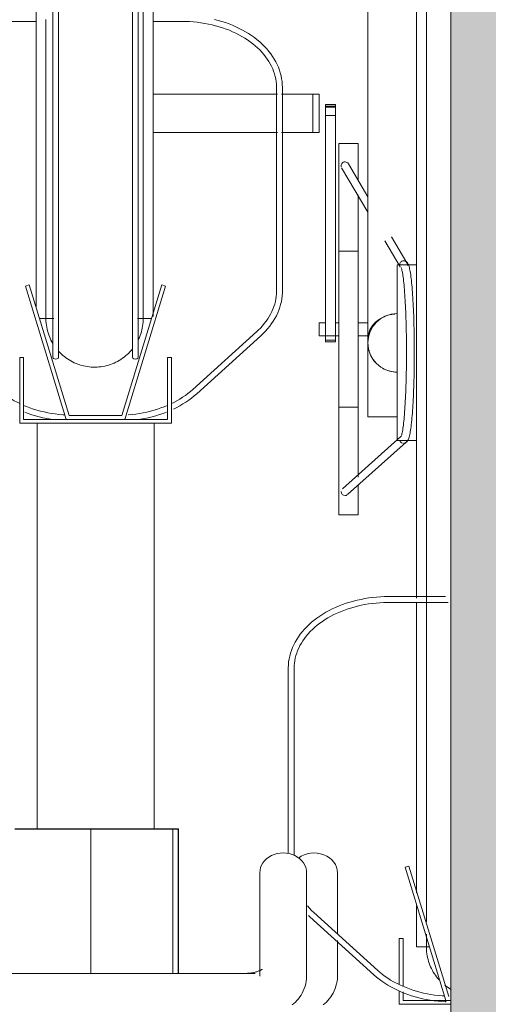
# Model space of a CAD drawing. Extents: x 50445 to 145605, y -10968 to 41989.
# Tile 223 of 256: x 96207 to 96447, y -633 to -128. Entities that reach past the tile are written whole.
import ezdxf

# ---------------------------------------------------------------- set-up
doc = ezdxf.new("R2010")
doc.units = 0
doc.header["$LTSCALE"] = 414.30304
doc.header["$MEASUREMENT"] = 0
doc.linetypes.add('gestippeld_2_', pattern=[6.35, 3.175, -3.175])
doc.linetypes.add('hartlijn-fijn', pattern=[6, 4, -1, 0, -1])
for name, color, linetype, lineweight in [('A-EQPM', 6, 'CONTINUOUS', 18), ('A-GENM', 6, 'CONTINUOUS', 18), ('S-COLS', 6, 'CONTINUOUS', 18), ('S-COLS-HIDN', 5, 'gestippeld_2_', 18)]:
    doc.layers.add(name, color=color, linetype=linetype, lineweight=lineweight)

# ---------------------------------------------------------------- blocks, each defined once
blk = doc.blocks.new('42_KA leemstuc betonkolomafwerking - Type-V74-plotview doorsnede C C  -  1 op 100')
at = {"layer": 'A-GENM'}
h = blk.add_hatch(color=256, dxfattribs=at)
h.paths.add_polyline_path([(15248.73, -2480), (15802.73, -2480), (15802.73, -1463.74), (15783.05, -1462.63), (15779.84, -1461.44), (15766.34, -1452.92), (15764.44, -1450.59), (15763.56, -1444.95), (15762.83, -1434.06), (15763.24, -1407.83), (15766.34, -1402.77), (15771.72, -1399.85), (15777.93, -1399.85), (15783.31, -1402.77), (15786.42, -1407.83), (15786.83, -1410.75), (15786.83, -1438.97), (15794.83, -1439.83), (15802.73, -1439.83), (15802.73, -332.84), (15783.05, -331.72), (15779.84, -330.53), (15766.34, -322.02), (15764.44, -319.68), (15763.56, -314.04), (15762.83, -298.21), (15763.24, -276.92), (15766.34, -271.87), (15771.72, -268.95), (15777.93, -268.95), (15783.31, -271.87), (15786.42, -276.92), (15786.83, -279.84), (15786.83, -308.07), (15794.83, -308.93), (15802.73, -308.93), (15802.73, 530), (15248.73, 530), (15248.73, -2444.34)], flags=0)
h.paths.add_polyline_path([(15778.44, -1435.77), (15780.83, -1435.18), (15778.27, -1435.18)], flags=0)
h.paths.add_polyline_path([(15778.44, -304.86), (15780.83, -304.28), (15778.27, -304.28)], flags=0)
blk.add_line((15248.73, 530), (15248.73, -2480), dxfattribs=at)
blk = doc.blocks.new('97_KA_gestapelde fietsenstalling 8 fietsen 1600x1900 - Type-V118-plotview doorsnede C C  -  1 op 100')
at = {"layer": 'A-EQPM'}
for p, q in [((15231.1, -965.77), (15231.1, -660.96)), ((15206.1, -774.2), (15206.1, -958.68)), ((15095.83, -833.23), (15159.66, -833.23)), ((15161.77, -833.23), (15177.89, -833.23)), ((15177.89, -833.23), (15181.1, -833.23)), ((15177.89, -852.93), (15177.89, -833.23)), ((15181.1, -833.23), (15181.1, -852.93)), ((15189.53, -838.56), (15184.31, -838.56)), ((15184.31, -838.86), (15184.31, -838.56)), ((15184.31, -838.56), (15184.31, -839.87)), ((15184.31, -839.33), (15184.31, -838.86)), ((15184.31, -840.13), (15184.31, -839.33)), ((15189.53, -839.33), (15184.31, -839.33)), ((15184.31, -839.87), (15189.53, -839.87)), ((15184.31, -844.15), (15184.31, -840.13)), ((15189.53, -839.87), (15189.53, -838.56)), ((15189.53, -838.56), (15189.53, -838.86)), ((15189.53, -838.86), (15189.53, -839.33)), ((15189.53, -839.33), (15189.53, -840.13)), ((15189.53, -840.13), (15189.53, -844.15)), ((15184.31, -959.37), (15184.31, -844.15)), ((15189.53, -844.15), (15184.31, -844.15)), ((15189.53, -844.15), (15189.53, -959.37)), ((15159.66, -852.93), (15095.83, -852.93)), ((15177.89, -852.93), (15161.71, -852.93)), ((15181.1, -852.93), (15177.89, -852.93)), ((15201.1, -858.52), (15191.1, -858.52)), ((15191.1, -953.77), (15191.1, -858.52)), ((15201.1, -858.52), (15201.1, -876.9)), ((15192.62, -870.92), (15206.1, -893.68)), ((15206.1, -885.84), (15196.06, -868.88)), ((15201.1, -884.86), (15201.1, -953.77)), ((15214.81, -908.39), (15222.68, -921.67)), ((15226.11, -919.62), (15218.21, -906.28)), ((15201.1, -913.77), (15191.1, -913.77)), ((15231.1, -920.77), (15221.1, -920.77)), ((15221.1, -965.77), (15221.1, -920.77)), ((15184.31, -950.42), (15181.1, -950.42)), ((15181.1, -953.77), (15181.1, -950.42)), ((15181.1, -957.12), (15181.1, -953.77)), ((15191.1, -950.42), (15189.53, -950.42)), ((15191.1, -1049.02), (15191.1, -953.77)), ((15206.1, -950.42), (15201.1, -950.42)), ((15201.1, -953.77), (15201.1, -1029.55)), ((15181.1, -957.12), (15191.1, -957.12)), ((15184.31, -959.36), (15184.31, -960.15)), ((15184.31, -960.15), (15184.31, -959.37)), ((15189.53, -959.37), (15184.31, -959.37)), ((15189.53, -960.15), (15189.53, -959.36)), ((15189.53, -959.37), (15189.53, -960.15)), ((15201.1, -957.12), (15206.1, -957.12)), ((15206.1, -998.77), (15206.1, -958.73)), ((15184.31, -960.15), (15189.53, -960.15)), ((15221.1, -1010.77), (15221.1, -965.77)), ((15231.1, -1091.75), (15231.1, -965.77)), ((15191.1, -993.77), (15201.1, -993.77)), ((15206.1, -998.77), (15221.1, -998.77)), ((15223.07, -1008.75), (15193.01, -1035.54)), ((15195.67, -1038.53), (15225.72, -1011.75)), ((15221.1, -1010.77), (15231.1, -1010.77)), ((15201.1, -1033.73), (15201.1, -1049.02)), ((15191.1, -1049.02), (15201.1, -1049.02)), ((15245.94, -1090.88), (15216.72, -1090.88)), ((15216.72, -1093.88), (15247.25, -1093.88)), ((15231.1, -1242.89), (15231.1, -1093.89)), ((15165.22, -1127.74), (15165.22, -1222.67)), ((15168.22, -1223.6), (15168.22, -1127.74)), ((15227.12, -1229.06), (15225.2, -1229.64)), ((15225.2, -1229.64), (15246.1, -1298)), ((15247.58, -1296), (15227.12, -1229.06)), ((15190.5, -1263.97), (15190.5, -1232.56)), ((15231.1, -1270.58), (15231.1, -1249.39)), ((15175.58, -1254.44), (15176.31, -1255.12)), ((15176.31, -1255.12), (15209.18, -1284.87)), ((15211.2, -1282.65), (15178.32, -1252.89)), ((15190.5, -1285.55), (15190.5, -1267.24)), ((15224.16, -1266.3), (15222.16, -1266.3)), ((15222.16, -1266.3), (15222.16, -1289.51)), ((15224.16, -1290.7), (15224.16, -1266.3)), ((15231.1, -1270.58), (15237.56, -1270.58)), ((15148.21, -1284.15), (15142.63, -1284.15)), ((15222.16, -1293.05), (15222.16, -1300)), ((15224.16, -1298), (15224.16, -1293.67)), ((15222.16, -1300), (15248.73, -1300)), ((15246.1, -1298), (15224.16, -1298)), ((15246.1, -1298), (15248.73, -1298))]:
    blk.add_line(p, q, dxfattribs=at)
at = {"layer": 'A-EQPM', "flags": 128}
for points in [[(15236.1, -790.96), (15236.1, -801.08), (15236.1, -811.47), (15236.1, -822.1), (15236.1, -832.97), (15236.1, -844.05), (15236.1, -855.32), (15236.1, -866.77), (15236.1, -878.38), (15236.1, -890.12), (15236.1, -901.99), (15236.1, -913.96), (15236.1, -926.01), (15236.1, -938.13), (15236.1, -950.29), (15236.1, -962.48), (15236.1, -965.77)], [(15224.4, -1012.25), (15225.44, -1011.99), (15226.11, -1011.5), (15226.49, -1011.02), (15226.75, -1010.55), (15226.96, -1010.08), (15227.14, -1009.57), (15227.3, -1009.03), (15227.45, -1008.43), (15227.59, -1007.78), (15227.73, -1007.08), (15227.87, -1006.31), (15228, -1005.48), (15228.12, -1004.6), (15228.25, -1003.65), (15228.37, -1002.65), (15228.48, -1001.59), (15228.6, -1000.48), (15228.71, -999.31), (15228.81, -998.08), (15228.91, -996.81), (15229.01, -995.49), (15229.1, -994.12), (15229.19, -992.71), (15229.27, -991.25), (15229.35, -989.75), (15229.42, -988.22), (15229.49, -986.65), (15229.56, -985.04), (15229.62, -983.41), (15229.67, -981.74), (15229.72, -980.05), (15229.76, -978.34), (15229.8, -976.61), (15229.83, -974.85), (15229.86, -973.09), (15229.88, -971.31), (15229.9, -969.52), (15229.91, -967.73), (15229.91, -965.93), (15229.91, -964.13), (15229.9, -962.34), (15229.89, -960.55), (15229.87, -958.76), (15229.85, -956.99), (15229.82, -955.23), (15229.78, -953.49), (15229.74, -951.76), (15229.7, -950.06), (15229.65, -948.38), (15229.59, -946.73), (15229.53, -945.11), (15229.46, -943.52), (15229.39, -941.96), (15229.31, -940.45), (15229.23, -938.97), (15229.15, -937.53), (15229.06, -936.14), (15228.96, -934.79), (15228.87, -933.49), (15228.76, -932.24), (15228.66, -931.04), (15228.54, -929.9), (15228.43, -928.81), (15228.31, -927.78), (15228.19, -926.8), (15228.07, -925.88), (15227.94, -925.02), (15227.8, -924.22), (15227.67, -923.48), (15227.53, -922.8), (15227.38, -922.18), (15227.22, -921.61), (15227.06, -921.08), (15226.87, -920.6), (15226.64, -920.13), (15226.34, -919.66), (15225.85, -919.16), (15225, -918.73), (15224.48, -918.65)], [(15223.14, -922.05), (15223.17, -922.13), (15223.25, -922.33), (15223.36, -922.63), (15223.47, -923.03), (15223.59, -923.52), (15223.71, -924.09), (15223.83, -924.73), (15223.95, -925.44), (15224.07, -926.23), (15224.19, -927.08), (15224.31, -927.99), (15224.42, -928.97), (15224.54, -930.01), (15224.64, -931.11), (15224.75, -932.26), (15224.85, -933.47), (15224.95, -934.73), (15225.04, -936.04), (15225.13, -937.4), (15225.22, -938.81), (15225.3, -940.26), (15225.38, -941.75), (15225.45, -943.28), (15225.51, -944.84), (15225.58, -946.44), (15225.63, -948.07), (15225.69, -949.72), (15225.73, -951.41), (15225.77, -953.11), (15225.81, -954.84), (15225.84, -956.58), (15225.87, -958.34), (15225.89, -960.1), (15225.9, -961.88), (15225.91, -963.66), (15225.91, -965.45), (15225.91, -967.23), (15225.9, -969.01), (15225.89, -970.79), (15225.87, -972.56), (15225.84, -974.32), (15225.81, -976.06), (15225.77, -977.78), (15225.73, -979.49), (15225.69, -981.17), (15225.63, -982.83), (15225.58, -984.46), (15225.51, -986.05), (15225.45, -987.62), (15225.38, -989.15), (15225.3, -990.64), (15225.22, -992.09), (15225.13, -993.49), (15225.04, -994.85), (15224.95, -996.16), (15224.85, -997.42), (15224.75, -998.63), (15224.64, -999.79), (15224.54, -1000.89), (15224.42, -1001.92), (15224.31, -1002.9), (15224.19, -1003.82), (15224.07, -1004.67), (15223.95, -1005.45), (15223.83, -1006.17), (15223.71, -1006.81), (15223.59, -1007.37), (15223.47, -1007.86), (15223.36, -1008.26), (15223.25, -1008.57), (15223.17, -1008.77), (15223.14, -1008.84)], [(15236.1, -965.77), (15236.1, -977.96), (15236.1, -990.13), (15236.1, -1002.26), (15236.1, -1014.33), (15236.1, -1026.32), (15236.1, -1038.22), (15236.1, -1050), (15236.1, -1061.65), (15236.1, -1073.14), (15236.1, -1084.47), (15236.1, -1095.6), (15236.1, -1106.52), (15236.1, -1117.22), (15236.1, -1127.68), (15236.1, -1137.88), (15236.1, -1147.8), (15236.1, -1157.43), (15236.1, -1166.75), (15236.1, -1175.76), (15236.1, -1184.42), (15236.1, -1192.74), (15236.1, -1200.7), (15236.1, -1208.27), (15236.1, -1215.46), (15236.1, -1222.26), (15236.1, -1228.64), (15236.1, -1234.6), (15236.1, -1240.13), (15236.1, -1245.22), (15236.1, -1249.86), (15236.1, -1254.05), (15236.1, -1257.78)], [(15216.72, -1090.88), (15214.67, -1090.91), (15212.63, -1091), (15210.6, -1091.14), (15208.58, -1091.35), (15206.57, -1091.6), (15204.57, -1091.92), (15202.6, -1092.29), (15200.64, -1092.72), (15198.72, -1093.2), (15196.81, -1093.74), (15194.94, -1094.33), (15193.11, -1094.97), (15191.31, -1095.67), (15189.55, -1096.41), (15187.83, -1097.21), (15186.16, -1098.05), (15184.53, -1098.95), (15182.96, -1099.88), (15181.43, -1100.87), (15179.96, -1101.89), (15178.55, -1102.96), (15177.2, -1104.07), (15175.91, -1105.22), (15174.69, -1106.41), (15173.53, -1107.63), (15172.44, -1108.88), (15171.42, -1110.17), (15170.47, -1111.49), (15169.6, -1112.83), (15168.8, -1114.21), (15168.08, -1115.6), (15167.43, -1117.02), (15166.87, -1118.45), (15166.39, -1119.91), (15165.99, -1121.37), (15165.67, -1122.85), (15165.43, -1124.34), (15165.28, -1125.84), (15165.22, -1127.34), (15165.22, -1127.74)], [(15168.22, -1127.74), (15168.25, -1126.41), (15168.37, -1125.08), (15168.55, -1123.76), (15168.82, -1122.44), (15169.15, -1121.13), (15169.57, -1119.83), (15170.05, -1118.53), (15170.61, -1117.25), (15171.24, -1115.99), (15171.95, -1114.74), (15172.73, -1113.51), (15173.57, -1112.3), (15174.49, -1111.12), (15175.47, -1109.95), (15176.53, -1108.82), (15177.64, -1107.71), (15178.82, -1106.64), (15180.07, -1105.59), (15181.37, -1104.59), (15182.73, -1103.61), (15184.15, -1102.68), (15185.61, -1101.78), (15187.14, -1100.93), (15188.7, -1100.12), (15190.32, -1099.35), (15191.98, -1098.63), (15193.68, -1097.96), (15195.42, -1097.34), (15197.19, -1096.76), (15198.99, -1096.23), (15200.83, -1095.76), (15202.69, -1095.34), (15204.57, -1094.97), (15206.48, -1094.65), (15208.4, -1094.39), (15210.33, -1094.18), (15212.28, -1094.03), (15214.23, -1093.93), (15216.19, -1093.89), (15216.72, -1093.88)], [(15178.32, -1252.89), (15177.17, -1251.8), (15176.08, -1250.69), (15175.05, -1249.54)], [(15236.1, -1263.97), (15236.1, -1266.14), (15236.1, -1267.97), (15236.1, -1269.32), (15236.1, -1270.18), (15236.1, -1270.56), (15236.1, -1270.58)], [(15236.1, -1270.58), (15236.1, -1270.33), (15236.1, -1269.6), (15236.1, -1268.38), (15236.1, -1266.68), (15236.1, -1265.29)], [(15236.1, -1270.18), (15236.1, -1270.56), (15236.1, -1270.58)], [(15242.67, -1287.46), (15242.01, -1286.71), (15241.38, -1285.94), (15240.78, -1285.13), (15240.21, -1284.31), (15239.68, -1283.46), (15239.18, -1282.6), (15238.72, -1281.71), (15238.29, -1280.81), (15237.9, -1279.89), (15237.55, -1278.95), (15237.23, -1278), (15236.95, -1277.04), (15236.71, -1276.07), (15236.51, -1275.09), (15236.35, -1274.1), (15236.23, -1273.11), (15236.15, -1272.11), (15236.11, -1271.12), (15236.1, -1270.58)], [(15242.67, -1287.46), (15242.01, -1286.71), (15241.38, -1285.94), (15240.78, -1285.13), (15240.21, -1284.31), (15239.68, -1283.46), (15239.18, -1282.6), (15238.72, -1281.71), (15238.29, -1280.81), (15237.9, -1279.89), (15237.55, -1278.95), (15237.23, -1278), (15236.95, -1277.04), (15236.71, -1276.07), (15236.51, -1275.09), (15236.35, -1274.1), (15236.23, -1273.11), (15236.15, -1272.11)], [(15245.4, -1295.71), (15244.23, -1295.64), (15242.29, -1295.46), (15240.36, -1295.23), (15238.44, -1294.94), (15236.55, -1294.6), (15234.68, -1294.2), (15232.83, -1293.75), (15231.01, -1293.25), (15229.22, -1292.7), (15227.46, -1292.1), (15225.74, -1291.46), (15224.06, -1290.76), (15222.42, -1290.02), (15220.83, -1289.23), (15219.28, -1288.4), (15217.78, -1287.53), (15216.34, -1286.61), (15214.95, -1285.66), (15213.62, -1284.67), (15212.34, -1283.64), (15211.2, -1282.65)], [(15190.5, -1285.55), (15190.45, -1286.88), (15190.3, -1288.19), (15190.06, -1289.48), (15189.72, -1290.74), (15189.31, -1291.94), (15188.82, -1293.1), (15188.27, -1294.2), (15187.66, -1295.25), (15187, -1296.23), (15186.3, -1297.16), (15185.57, -1298.03), (15184.8, -1298.85), (15184.01, -1299.62), (15183.19, -1300.35)], [(15209.18, -1284.87), (15210.49, -1286.01), (15211.86, -1287.1), (15213.29, -1288.16), (15214.77, -1289.17), (15216.31, -1290.14), (15217.91, -1291.07), (15219.55, -1291.94), (15221.23, -1292.77), (15222.96, -1293.56), (15224.74, -1294.29), (15226.55, -1294.96), (15228.4, -1295.59), (15230.28, -1296.17), (15232.19, -1296.69), (15234.12, -1297.15), (15236.08, -1297.56), (15238.07, -1297.92), (15240.07, -1298.21), (15242.08, -1298.45), (15244.11, -1298.64), (15246.03, -1298.76)], [(15248.91, -1292.4), (15248.05, -1291.9), (15247.21, -1291.36), (15246.39, -1290.79), (15245.59, -1290.18)], [(15247.21, -1291.36), (15246.39, -1290.79), (15245.59, -1290.18)]]:
    blk.add_lwpolyline(points, dxfattribs=at)
at = {"layer": 'A-EQPM'}
for start, end in [(90, 180), (180, 270)]:
    blk.add_arc((15221.1, -960.77), 15, start, end, dxfattribs=at)
for centre, major_axis, ratio, start_param, end_param in [((15194.34, -869.9), (1.72, 1.02), 0.988284, 1.030886, 2.863482), ((15194.34, -869.9), (1.72, 1.02), 0.988284, 6.266874, 7.314071), ((15221.1, -958.68), (15, 0), 0.848048, 1.653289, 3.141593), ((15224.4, -1010.25), (0, 2), 0.996917, 1.832596, 2.879793), ((15224.4, -1010.25), (0, 2), 0.996917, 3.665191, 4.45059), ((15194.34, -1037.04), (-1.33, 1.49), 0.994489, 0.84558, 2.416376), ((15194.34, -1037.04), (-1.33, 1.49), 0.994489, 2.416376, 2.939975), ((15194.34, -1037.04), (-1.33, 1.49), 0.994489, 3.141593, 3.201774), ((15178.5, -1232.56), (12, 0), 0.848048, 0, 2.29807), ((15246.1, -1297.26), (0.07, 1.5), 0.049327, 1.833815, 2.357414), ((15246.1, -1297.26), (0.07, 1.5), 0.049327, 2.357414, 3.141593), ((15246.1, -1297.26), (0.07, 1.5), 0.049327, 3.142812, 4.19001)]:
    blk.add_ellipse(centre, major_axis=major_axis, ratio=ratio, start_param=start_param, end_param=end_param, dxfattribs=at)
for points in [[(15222.43, -920.99), (15222.39, -920.76), (15222.39, -920.29), (15222.64, -919.63), (15223.1, -919.08), (15223.71, -918.73), (15224.17, -918.65), (15224.41, -918.65)], [(15224.41, -918.65), (15224.64, -918.65), (15225.1, -918.73), (15225.71, -919.08), (15226.16, -919.63), (15226.4, -920.29), (15226.4, -920.76), (15226.36, -920.99)], [(15215.37, -946.91), (15214.76, -947.16), (15214.17, -947.45), (15213.6, -947.78)], [(15206.62, -964.65), (15206.96, -965.91), (15207.96, -968.36), (15209.57, -970.45), (15210.5, -971.38)], [(15213.6, -973.76), (15214.74, -974.41), (15217.18, -975.42), (15219.79, -975.77), (15221.1, -975.77)]]:
    blk.add_open_spline(points, degree=3, dxfattribs=at)
blk = doc.blocks.new('97_KA_gestapelde fietsenstalling 16 fietsen 1600x2900 - Type-V122-plotview doorsnede C C  -  1 op 100')
at = {"layer": 'A-EQPM'}
for p, q in [((15044.39, -638.38), (15044.39, -968.3)), ((15047.39, -968.3), (15047.39, -638.38)), ((15085.27, -638.38), (15085.27, -968.3)), ((15088.27, -968.3), (15088.27, -638.38)), ((15035.83, -942.33), (15035.83, -643.38)), ((15095.83, -643.38), (15095.83, -947.15)), ((15021.95, -795.88), (15035.83, -795.88)), ((15095.83, -795.88), (15110.72, -795.88)), ((15159.22, -829.74), (15159.22, -934.24)), ((15162.22, -934.24), (15162.22, -829.74)), ((15032.35, -931.06), (15030.43, -931.64)), ((15030.43, -931.64), (15051.33, -1000)), ((15052.81, -998), (15032.35, -931.06)), ((15100.32, -931.06), (15079.85, -998)), ((15081.33, -1000), (15102.23, -931.64)), ((15102.23, -931.64), (15100.32, -931.06)), ((15037.58, -948.19), (15044.85, -948.19)), ((15087.83, -948.19), (15095.08, -948.19)), ((15149.11, -954.89), (15116.24, -984.65)), ((15118.25, -986.87), (15151.13, -957.12)), ((15029.39, -968.3), (15027.39, -968.3)), ((15027.39, -968.3), (15027.39, -1002)), ((15029.39, -1000), (15029.39, -968.3)), ((15105.27, -968.3), (15103.27, -968.3)), ((15103.27, -968.3), (15103.27, -1000)), ((15105.27, -1002), (15105.27, -968.3)), ((15079.85, -998), (15052.81, -998)), ((15027.39, -1002), (15105.27, -1002)), ((15051.33, -1000), (15029.39, -1000)), ((15036.33, -1210), (15036.33, -1002)), ((15051.33, -1000), (15081.33, -1000)), ((15103.27, -1000), (15081.33, -1000)), ((15096.33, -1210), (15096.33, -1002)), ((15150.63, -1232.56), (15150.63, -1285.55)), ((15174.63, -1285.55), (15174.63, -1232.56)), ((15142.63, -1284.15), (14602.63, -1284.15))]:
    blk.add_line(p, q, dxfattribs=at)
at = {"layer": 'A-EQPM', "flags": 128}
for points in [[(15040.83, -794.83), (15040.83, -805.29), (15040.83, -815.48), (15040.83, -825.41), (15040.83, -835.04), (15040.83, -844.36), (15040.83, -853.37), (15040.83, -862.03), (15040.83, -870.35), (15040.83, -878.3), (15040.83, -885.88), (15040.83, -893.07), (15040.83, -899.86), (15040.83, -906.24), (15040.83, -912.21), (15040.83, -917.74), (15040.83, -922.83), (15040.83, -927.47), (15040.83, -931.66), (15040.83, -935.39), (15040.83, -938.65), (15040.83, -941.44), (15040.83, -943.75), (15040.83, -945.58), (15040.83, -946.93), (15040.83, -947.79), (15040.83, -948.17), (15040.83, -948.19)], [(15090.83, -948.19), (15090.83, -947.94), (15090.83, -947.21), (15090.83, -945.99), (15090.83, -944.29), (15090.83, -942.11), (15090.83, -939.45), (15090.83, -936.31), (15090.83, -932.71), (15090.83, -928.65), (15090.83, -924.12), (15090.83, -919.15), (15090.83, -913.74), (15090.83, -907.9), (15090.83, -901.63), (15090.83, -894.95), (15090.83, -887.86), (15090.83, -880.39), (15090.83, -872.53), (15090.83, -864.31), (15090.83, -855.74), (15090.83, -846.83), (15090.83, -837.59), (15090.83, -828.04), (15090.83, -818.19), (15090.83, -808.07), (15090.83, -797.68), (15090.83, -787.04)], [(15162.22, -829.74), (15162.18, -828.24), (15162.05, -826.75), (15161.84, -825.26), (15161.54, -823.77), (15161.16, -822.3), (15160.7, -820.85), (15160.16, -819.4), (15159.54, -817.98), (15158.84, -816.58), (15158.06, -815.2), (15157.2, -813.85), (15156.28, -812.52), (15155.28, -811.23), (15154.2, -809.96), (15153.06, -808.73), (15151.86, -807.54), (15150.58, -806.38), (15149.25, -805.26), (15147.86, -804.18), (15146.4, -803.14), (15144.89, -802.15), (15143.33, -801.19), (15141.72, -800.29), (15140.06, -799.43), (15138.35, -798.62), (15136.6, -797.86), (15134.82, -797.15), (15132.99, -796.5), (15131.13, -795.89), (15129.23, -795.34), (15127.31, -794.84)], [(15110.72, -795.88), (15112.68, -795.91), (15114.63, -795.99), (15116.58, -796.13), (15118.51, -796.33), (15120.44, -796.57), (15122.35, -796.88), (15124.24, -797.23), (15126.1, -797.64), (15127.95, -798.1), (15129.76, -798.61), (15131.54, -799.18), (15133.29, -799.79), (15135, -800.45), (15136.67, -801.16), (15138.3, -801.91), (15139.88, -802.71), (15141.41, -803.55), (15142.9, -804.43), (15144.33, -805.36), (15145.7, -806.32), (15147.02, -807.32), (15148.28, -808.35), (15149.48, -809.42), (15150.61, -810.52), (15151.68, -811.65), (15152.68, -812.8), (15153.62, -813.98), (15154.49, -815.18), (15155.28, -816.41), (15156.01, -817.65), (15156.66, -818.91), (15157.24, -820.19), (15157.74, -821.48), (15158.18, -822.78), (15158.53, -824.09), (15158.82, -825.4), (15159.02, -826.73), (15159.16, -828.05), (15159.22, -829.38), (15159.22, -829.74)], [(15159.22, -934.24), (15159.18, -935.57), (15159.07, -936.89), (15158.88, -938.22), (15158.62, -939.54), (15158.28, -940.85), (15157.87, -942.15), (15157.38, -943.44), (15156.82, -944.72), (15156.19, -945.99), (15155.48, -947.24), (15154.71, -948.47), (15153.86, -949.68), (15152.94, -950.86), (15151.96, -952.02), (15150.91, -953.16), (15149.79, -954.26), (15149.11, -954.89)], [(15151.13, -957.12), (15152.37, -955.94), (15153.55, -954.73), (15154.66, -953.49), (15155.7, -952.21), (15156.67, -950.9), (15157.57, -949.56), (15158.39, -948.2), (15159.14, -946.81), (15159.81, -945.4), (15160.4, -943.97), (15160.91, -942.52), (15161.33, -941.06), (15161.68, -939.58), (15161.94, -938.1), (15162.11, -936.61), (15162.2, -935.11), (15162.22, -934.24)], [(15040.83, -948.19), (15040.83, -947.94), (15040.83, -947.21), (15040.83, -945.99), (15040.83, -944.29), (15040.83, -942.11), (15040.83, -942.05)], [(15090.83, -941.44), (15090.83, -943.75), (15090.83, -945.58), (15090.83, -946.93), (15090.83, -947.79), (15090.83, -948.17), (15090.83, -948.19)], [(15040.83, -947.79), (15040.83, -948.17), (15040.83, -948.19)], [(15044.41, -961.07), (15043.91, -960.21), (15043.45, -959.32), (15043.02, -958.42), (15042.63, -957.5), (15042.28, -956.56), (15041.96, -955.61), (15041.68, -954.65), (15041.45, -953.68), (15041.25, -952.7), (15041.08, -951.71), (15040.96, -950.72), (15040.88, -949.72), (15040.84, -948.72), (15040.83, -948.19)], [(15090.83, -948.19), (15090.81, -949.18), (15090.75, -950.18), (15090.65, -951.18), (15090.51, -952.17), (15090.34, -953.15), (15090.12, -954.13), (15089.86, -955.09), (15089.57, -956.05), (15089.23, -956.99), (15088.86, -957.92), (15088.45, -958.83)], [(15090.83, -948.19), (15090.81, -949.18), (15090.75, -950.18), (15090.65, -951.18), (15090.51, -952.17), (15090.34, -953.15), (15090.12, -954.13), (15089.86, -955.09), (15089.57, -956.05), (15089.23, -956.99), (15088.86, -957.92), (15088.45, -958.83)], [(15090.83, -947.79), (15090.83, -948.17), (15090.83, -948.19)], [(15044.41, -961.07), (15043.91, -960.21), (15043.45, -959.32), (15043.02, -958.42), (15042.63, -957.5), (15042.28, -956.56), (15041.96, -955.61), (15041.68, -954.65), (15041.45, -953.68), (15041.25, -952.7), (15041.08, -951.71), (15040.96, -950.72), (15040.88, -949.72)], [(15085.27, -963.9), (15084.63, -964.67), (15083.96, -965.41), (15083.25, -966.12), (15082.52, -966.8), (15081.76, -967.45), (15080.98, -968.08), (15080.17, -968.66), (15079.34, -969.22), (15078.49, -969.75), (15077.62, -970.23), (15076.73, -970.69), (15075.82, -971.11), (15074.89, -971.49), (15073.95, -971.83), (15073, -972.14), (15072.04, -972.4), (15071.07, -972.63), (15070.08, -972.82), (15069.09, -972.97), (15068.1, -973.08), (15067.1, -973.15), (15066.1, -973.18), (15065.1, -973.17), (15064.11, -973.13), (15063.11, -973.04), (15062.12, -972.91), (15061.13, -972.74), (15060.15, -972.53), (15059.19, -972.28), (15058.23, -972), (15057.28, -971.68), (15056.35, -971.32), (15055.43, -970.92), (15054.53, -970.48), (15053.65, -970.01), (15052.78, -969.51), (15051.94, -968.97), (15051.12, -968.4), (15050.33, -967.79), (15049.55, -967.16), (15048.81, -966.49), (15048.09, -965.8), (15047.4, -965.07)], [(15085.27, -963.9), (15084.63, -964.67), (15083.96, -965.41), (15083.25, -966.12), (15082.52, -966.8), (15081.76, -967.45), (15080.98, -968.08), (15080.17, -968.66)], [(15054.53, -970.48), (15053.65, -970.01), (15052.78, -969.51), (15051.94, -968.97), (15051.12, -968.4), (15050.33, -967.79), (15049.55, -967.16), (15048.81, -966.49), (15048.09, -965.8), (15047.4, -965.07)], [(15072.04, -972.4), (15071.07, -972.63), (15070.08, -972.82), (15069.09, -972.97), (15068.1, -973.08), (15067.1, -973.15), (15066.1, -973.18), (15065.1, -973.17), (15064.11, -973.13), (15063.11, -973.04), (15062.12, -972.91), (15061.13, -972.74), (15060.15, -972.53), (15059.19, -972.28), (15058.23, -972), (15057.28, -971.68), (15056.35, -971.32), (15055.43, -970.92)], [(15077.62, -970.23), (15076.73, -970.69), (15075.82, -971.11), (15074.89, -971.49), (15073.95, -971.83)], [(15027.39, -991.89), (15026.06, -991.23), (15024.51, -990.4), (15023.01, -989.53), (15021.57, -988.61), (15020.18, -987.66), (15018.85, -986.67), (15017.57, -985.64), (15016.43, -984.65)], [(15116.24, -984.65), (15115.02, -985.7), (15113.74, -986.73), (15112.41, -987.71), (15111.01, -988.66), (15109.57, -989.58), (15108.07, -990.45), (15106.52, -991.28), (15105.27, -991.89)], [(15106.3, -994.73), (15107.98, -993.9), (15109.62, -993.02), (15111.21, -992.09), (15112.74, -991.12), (15114.23, -990.1), (15115.65, -989.04), (15117.02, -987.94), (15118.25, -986.87)], [(15050.63, -997.71), (15049.46, -997.64), (15047.52, -997.46), (15045.59, -997.23), (15043.67, -996.94), (15041.78, -996.6), (15039.91, -996.2), (15038.06, -995.75), (15036.24, -995.25), (15034.45, -994.7), (15032.69, -994.1), (15030.97, -993.46), (15029.39, -992.8)], [(15103.27, -992.8), (15101.6, -993.49), (15099.88, -994.14), (15098.12, -994.74), (15096.33, -995.28), (15094.5, -995.78), (15092.65, -996.22), (15090.78, -996.62), (15088.88, -996.96), (15086.97, -997.24), (15085.04, -997.47), (15083.1, -997.65)], [(15029.97, -996.29), (15031.78, -996.96), (15033.63, -997.59), (15035.51, -998.17), (15037.42, -998.69), (15039.35, -999.15), (15041.32, -999.56), (15043.3, -999.92)], [(15089.48, -999.9), (15091.46, -999.54), (15093.42, -999.13), (15095.36, -998.66), (15097.26, -998.14), (15099.14, -997.56), (15100.99, -996.93), (15102.8, -996.25)], [(15151.84, -1282.01), (15151.82, -1282.02), (15151.77, -1282.06), (15151.69, -1282.12), (15151.57, -1282.2), (15151.41, -1282.3), (15151.23, -1282.4), (15151.01, -1282.52), (15150.76, -1282.64), (15150.47, -1282.77), (15150.16, -1282.89), (15149.83, -1283.02), (15149.46, -1283.15), (15149.07, -1283.27), (15148.66, -1283.39), (15148.23, -1283.5), (15147.78, -1283.61), (15147.32, -1283.7), (15146.83, -1283.79), (15146.34, -1283.88), (15145.83, -1283.95), (15145.31, -1284.01), (15144.78, -1284.06), (15144.25, -1284.1), (15143.71, -1284.13), (15143.16, -1284.14), (15142.63, -1284.15)], [(15174.63, -1285.55), (15174.58, -1286.88), (15174.43, -1288.19), (15174.19, -1289.48), (15173.86, -1290.74), (15173.44, -1291.94), (15172.95, -1293.1), (15172.4, -1294.2), (15171.79, -1295.25), (15171.13, -1296.23), (15170.43, -1297.16), (15169.7, -1298.03), (15168.93, -1298.85), (15168.14, -1299.62), (15167.32, -1300.35)]]:
    blk.add_lwpolyline(points, dxfattribs=at)
at = {"layer": 'A-EQPM'}
for centre, major_axis, ratio, start_param, end_param in [((15045.89, -968.3), (1.5, 0), 0.486102, 3.141593, 6.283185), ((15086.77, -968.3), (-1.5, 0), 0.486102, 0, 3.141593), ((15051.33, -999.26), (0.07, 1.5), 0.049327, 1.833815, 2.095615), ((15081.33, -999.26), (-0.07, 1.5), 0.049327, 4.187571, 4.44937), ((15162.63, -1232.56), (12, 0), 0.848048, 0, 3.141593)]:
    blk.add_ellipse(centre, major_axis=major_axis, ratio=ratio, start_param=start_param, end_param=end_param, dxfattribs=at)
at = {"layer": 'S-COLS', "lineweight": 25}
for p, q in [((15024.93, -1210), (15102.93, -1210)), ((15102.93, -1210), (15108.93, -1210)), ((15108.93, -1284.16), (15108.93, -1210))]:
    blk.add_line(p, q, dxfattribs=at)
at = {"layer": 'S-COLS', "linetype": 'hartlijn-fijn'}
blk.add_line((15063.93, -1210), (15063.93, -1284.16), dxfattribs=at)
at = {"layer": 'S-COLS-HIDN'}
blk.add_line((15105.93, -1210), (15105.93, -1284.16), dxfattribs=at)

msp = doc.modelspace()

# ---------------------------------------------------------------- block references
at = {"layer": 'A-EQPM'}
for name in ['97_KA_gestapelde fietsenstalling 16 fietsen 1600x2900 - Type-V122-plotview doorsnede C C  -  1 op 100', '97_KA_gestapelde fietsenstalling 8 fietsen 1600x1900 - Type-V118-plotview doorsnede C C  -  1 op 100']:
    msp.add_blockref(name, (81179.52, 667.18), dxfattribs=at)
at = {"layer": 'A-GENM'}
msp.add_blockref('42_KA leemstuc betonkolomafwerking - Type-V74-plotview doorsnede C C  -  1 op 100', (81179.52, 667.18), dxfattribs=at)

doc.saveas('drawing.dxf')
